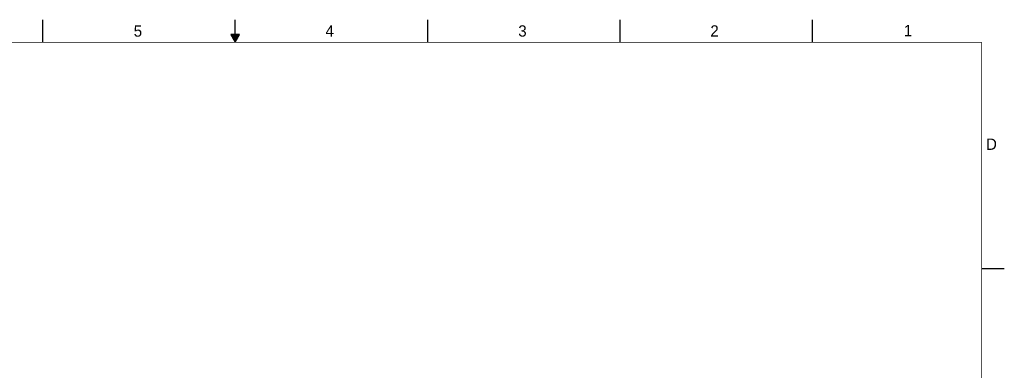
# Model space of a CAD drawing. Header units: inches. Extents: x 0 to 34, y 0 to 22.
# Tile 18 of 18: x 12.2 to 34, y 14.3 to 22. Entities that reach past the tile are written whole.
import ezdxf

# ---------------------------------------------------------------- set-up
doc = ezdxf.new("R2010")
doc.units = ezdxf.units.IN
doc.header["$LTSCALE"] = 1.87
doc.header["$MEASUREMENT"] = 0
doc.layers.get('0').update_dxf_attribs({"linetype": 'CONTINUOUS'})
doc.styles.add('TEXTSTYLE_2', font='txt')

msp = doc.modelspace()

# ---------------------------------------------------------------- linework, layer by layer
at = {"color": 2, "linetype": 'CONTINUOUS'}
for p, q in [((12.75002, 21.5), (12.75002, 22)), ((17.00002, 21.5), (17.00002, 22)), ((21.25002, 22), (21.25002, 21.5)), ((25.50002, 22), (25.50002, 21.5)), ((29.75002, 22), (29.75002, 21.5)), ((16.90203, 21.66972), (17.00002, 21.5)), ((17.09801, 21.66972), (16.90203, 21.66972)), ((16.90764, 21.66), (17.0924, 21.66)), ((16.91342, 21.65), (17.08662, 21.65)), ((16.91919, 21.64), (17.08085, 21.64)), ((16.92496, 21.63), (17.07508, 21.63)), ((16.93074, 21.62), (17.0693, 21.62)), ((16.93651, 21.61), (17.06353, 21.61)), ((16.94229, 21.6), (17.05776, 21.6)), ((16.94806, 21.59), (17.05198, 21.59)), ((16.95383, 21.58), (17.04621, 21.58)), ((16.95961, 21.57), (17.04044, 21.57)), ((16.96538, 21.56), (17.03466, 21.56)), ((16.97115, 21.55), (17.02889, 21.55)), ((17.00002, 21.5), (17.09801, 21.66972)), ((16.97693, 21.54), (17.02311, 21.54)), ((16.9827, 21.53), (17.01734, 21.53)), ((16.98847, 21.52), (17.01157, 21.52)), ((16.99425, 21.51), (17.00579, 21.51)), ((33.50002, 16.5), (34.00002, 16.5))]:
    msp.add_line(p, q, dxfattribs=at)
at = {"color": 7, "linetype": 'CONTINUOUS', "const_width": 0.02}
for points in [[(33.50002, 21.5), (0.50002, 21.5)], [(33.50002, 0.5), (33.50002, 21.5)]]:
    msp.add_lwpolyline(points, dxfattribs=at)

# ---------------------------------------------------------------- texts
at = {"color": 2, "linetype": 'CONTINUOUS', "char_height": 0.25, "width": 0.25, "attachment_point": 1, "line_spacing_factor": 0.9, "style": 'TEXTSTYLE_2'}
for s, insert in [('5', (14.75766, 21.87474)), ('4', (18.99773, 21.8777)), ('3', (23.25697, 21.87594)), ('2', (27.50251, 21.87616)), ('1', (31.77814, 21.88259)), ('D', (33.59469, 19.37364))]:
    msp.add_mtext(s, dxfattribs=dict(at, insert=insert))

doc.saveas('drawing.dxf')
